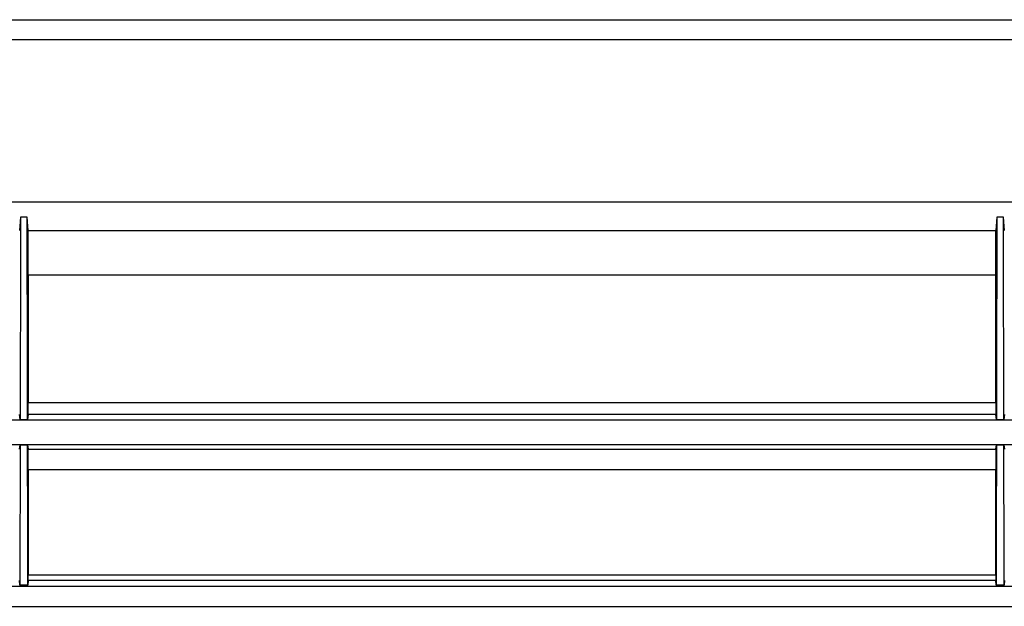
# Model space of a CAD drawing. Header units: millimetres. Extents: x 25 to 1935, y 715 to 2336.
# Tile 196 of 252: x 1689 to 1713, y 869 to 883. Entities that reach past the tile are written whole.
import ezdxf

# ---------------------------------------------------------------- set-up
doc = ezdxf.new("R2010")
doc.units = ezdxf.units.MM
doc.header["$LTSCALE"] = 2
doc.layers.get('0').update_dxf_attribs({"color": 2})

msp = doc.modelspace()

# ---------------------------------------------------------------- linework, layer by layer
at = {"color": 2, "linetype": 'Continuous', "lineweight": 30}
for p, q in [((1679.913, 883.42), (1753.113, 883.42)), ((1753.413, 882.92), (1665.613, 882.92)), ((1665.613, 878.92), (1753.413, 878.92)), ((1688.81, 878.542), (1688.788, 878.206)), ((1688.976, 878.542), (1688.81, 878.542)), ((1688.999, 878.206), (1688.976, 878.542)), ((1712.93, 878.542), (1712.908, 878.206)), ((1713.096, 878.542), (1712.93, 878.542)), ((1713.119, 878.206), (1713.096, 878.542)), ((1688.999, 878.206), (1712.908, 878.206)), ((1712.903, 877.104), (1689.003, 877.104)), ((1689.003, 873.955), (1712.903, 873.955)), ((1688.802, 873.531), (1688.785, 873.659)), ((1688.984, 873.531), (1688.802, 873.531)), ((1689.001, 873.659), (1688.984, 873.531)), ((1712.905, 873.659), (1689.001, 873.659)), ((1712.922, 873.531), (1712.905, 873.659)), ((1713.104, 873.531), (1712.922, 873.531)), ((1713.121, 873.659), (1713.104, 873.531)), ((1759.732, 873.52), (1644.1, 873.52)), ((1644.1, 872.92), (1759.762, 872.92)), ((1688.787, 872.806), (1688.801, 872.91)), ((1688.801, 872.91), (1688.985, 872.91)), ((1688.985, 872.91), (1689, 872.806)), ((1689, 872.806), (1712.907, 872.806)), ((1712.907, 872.806), (1712.921, 872.91)), ((1712.921, 872.91), (1713.105, 872.91)), ((1713.105, 872.91), (1713.12, 872.806)), ((1712.903, 872.294), (1689.003, 872.294)), ((1689.003, 869.695), (1712.903, 869.695)), ((1644.1, 869.422), (1800.04, 869.422)), ((1688.793, 869.44), (1688.784, 869.559)), ((1688.993, 869.44), (1688.793, 869.44)), ((1689.002, 869.559), (1688.993, 869.44)), ((1712.904, 869.559), (1689.002, 869.559)), ((1712.913, 869.44), (1712.904, 869.559)), ((1713.113, 869.44), (1712.913, 869.44)), ((1713.122, 869.559), (1713.113, 869.44)), ((1625.983, 868.92), (1800.044, 868.92))]:
    msp.add_line(p, q, dxfattribs=at)
at = {"color": 2, "linetype": 'Continuous', "lineweight": 30, "flags": 128}
for points in [[(1688.81, 878.542), (1688.809, 877.731), (1688.808, 876.921), (1688.807, 876.11), (1688.805, 875.3), (1688.804, 874.415), (1688.802, 873.531)], [(1712.93, 878.542), (1712.929, 877.731), (1712.928, 876.921), (1712.927, 876.11), (1712.925, 875.3), (1712.924, 874.415), (1712.922, 873.531)], [(1688.801, 872.91), (1688.799, 872.229), (1688.798, 871.548), (1688.796, 870.867), (1688.795, 870.186), (1688.793, 869.505), (1688.793, 869.44)], [(1712.921, 872.91), (1712.919, 872.229), (1712.918, 871.548), (1712.916, 870.867), (1712.915, 870.186), (1712.913, 869.505), (1712.913, 869.44)]]:
    msp.add_lwpolyline(points, dxfattribs=at)
at = {"color": 2, "linetype": 'Continuous', "lineweight": 30}
for points, knots in [([(1688.984, 873.531), (1688.984, 873.801), (1688.983, 874.071), (1688.983, 874.341), (1688.982, 874.612), (1688.982, 874.882), (1688.981, 875.152), (1688.981, 875.422), (1688.98, 875.692), (1688.98, 875.963), (1688.98, 876.233), (1688.979, 876.503), (1688.979, 876.773), (1688.978, 877.043), (1688.978, 877.314), (1688.977, 877.584), (1688.977, 877.903), (1688.976, 878.223), (1688.976, 878.542)], [0.06049896, 0.06049896, 0.06049896, 0.06049896, 0.06455182, 0.06455182, 0.06455182, 0.06860468, 0.06860468, 0.06860468, 0.07265754, 0.07265754, 0.07265754, 0.0767104, 0.0767104, 0.0767104, 0.08076327, 0.08076327, 0.08076327, 0.08555471, 0.08555471, 0.08555471, 0.08555471]), ([(1713.104, 873.531), (1713.104, 873.801), (1713.103, 874.071), (1713.103, 874.341), (1713.102, 874.612), (1713.102, 874.882), (1713.101, 875.152), (1713.101, 875.422), (1713.1, 875.692), (1713.1, 875.963), (1713.1, 876.233), (1713.099, 876.503), (1713.099, 876.773), (1713.098, 877.043), (1713.098, 877.314), (1713.097, 877.584), (1713.097, 877.903), (1713.096, 878.223), (1713.096, 878.542)], [0.06049896, 0.06049896, 0.06049896, 0.06049896, 0.06455182, 0.06455182, 0.06455182, 0.06860468, 0.06860468, 0.06860468, 0.07265754, 0.07265754, 0.07265754, 0.07671041, 0.07671041, 0.07671041, 0.08076327, 0.08076327, 0.08076327, 0.08555471, 0.08555471, 0.08555471, 0.08555471]), ([(1689.003, 877.104), (1689.003, 877.209), (1689.003, 877.316), (1689.003, 877.529), (1689.003, 877.638), (1689.002, 877.794), (1689.002, 877.846), (1689.001, 877.946), (1689.001, 877.993), (1689.001, 878.059), (1689.001, 878.08), (1689, 878.118), (1689, 878.135), (1689, 878.166), (1689, 878.178), (1688.999, 878.197), (1688.999, 878.203), (1688.999, 878.206)], [0, 0, 0, 0, 0.25, 0.25, 0.5, 0.5, 0.625, 0.625, 0.75, 0.75, 0.8125, 0.8125, 0.875, 0.875, 0.9375, 0.9375, 1, 1, 1, 1]), ([(1712.903, 877.104), (1712.903, 877.21), (1712.903, 877.316), (1712.904, 877.53), (1712.904, 877.638), (1712.904, 877.795), (1712.904, 877.847), (1712.905, 877.946), (1712.905, 877.994), (1712.906, 878.059), (1712.906, 878.08), (1712.906, 878.118), (1712.906, 878.136), (1712.907, 878.166), (1712.907, 878.178), (1712.907, 878.197), (1712.907, 878.204), (1712.908, 878.206)], [0, 0, 0, 0, 0.25, 0.25, 0.5, 0.5, 0.625, 0.625, 0.75, 0.75, 0.8125, 0.8125, 0.875, 0.875, 0.9375, 0.9375, 1, 1, 1, 1]), ([(1689.001, 873.659), (1689.001, 873.661), (1689.002, 873.67), (1689.002, 873.7), (1689.002, 873.721), (1689.003, 873.8), (1689.003, 873.874), (1689.003, 873.955)], [0, 0, 0, 0, 0.25, 0.25, 0.5, 0.5, 1, 1, 1, 1]), ([(1712.903, 873.955), (1712.903, 873.914), (1712.903, 873.876), (1712.903, 873.806), (1712.904, 873.774), (1712.904, 873.695), (1712.905, 873.664), (1712.905, 873.659)], [0, 0, 0, 0, 0.25, 0.25, 0.5, 0.5, 1, 1, 1, 1]), ([(1688.993, 869.44), (1688.992, 869.667), (1688.992, 869.894), (1688.991, 870.121), (1688.991, 870.348), (1688.99, 870.575), (1688.99, 870.802), (1688.989, 871.029), (1688.989, 871.256), (1688.988, 871.483), (1688.988, 871.721), (1688.987, 871.959), (1688.987, 872.196), (1688.986, 872.434), (1688.986, 872.672), (1688.985, 872.91)], [0, 0, 0, 0, 0.00340507, 0.00340507, 0.00340507, 0.00681014, 0.00681014, 0.00681014, 0.0102152, 0.0102152, 0.0102152, 0.0137829, 0.0137829, 0.0137829, 0.01735059, 0.01735059, 0.01735059, 0.01735059]), ([(1689.003, 872.294), (1689.003, 872.323), (1689.003, 872.353), (1689.003, 872.413), (1689.003, 872.443), (1689.003, 872.532), (1689.002, 872.589), (1689.002, 872.662), (1689.002, 872.685), (1689.001, 872.725), (1689.001, 872.742), (1689.001, 872.771), (1689, 872.783), (1689, 872.799), (1689, 872.804), (1689, 872.806)], [0, 0, 0, 0, 0.125, 0.125, 0.25, 0.25, 0.5, 0.5, 0.625, 0.625, 0.75, 0.75, 0.875, 0.875, 1, 1, 1, 1]), ([(1712.907, 872.806), (1712.906, 872.804), (1712.906, 872.799), (1712.906, 872.783), (1712.906, 872.771), (1712.905, 872.728), (1712.905, 872.687), (1712.904, 872.614), (1712.904, 872.587), (1712.904, 872.532), (1712.904, 872.503), (1712.903, 872.443), (1712.903, 872.413), (1712.903, 872.353), (1712.903, 872.323), (1712.903, 872.294)], [0, 0, 0, 0, 0.125, 0.125, 0.25, 0.25, 0.5, 0.5, 0.625, 0.625, 0.75, 0.75, 0.875, 0.875, 1, 1, 1, 1]), ([(1713.113, 869.44), (1713.112, 869.667), (1713.112, 869.894), (1713.111, 870.121), (1713.111, 870.348), (1713.11, 870.575), (1713.11, 870.802), (1713.109, 871.029), (1713.109, 871.256), (1713.108, 871.483), (1713.108, 871.721), (1713.107, 871.959), (1713.107, 872.196), (1713.106, 872.434), (1713.106, 872.672), (1713.105, 872.91)], [0, 0, 0, 0, 0.00340507, 0.00340507, 0.00340507, 0.00681014, 0.00681014, 0.00681014, 0.0102152, 0.0102152, 0.0102152, 0.0137829, 0.0137829, 0.0137829, 0.01735059, 0.01735059, 0.01735059, 0.01735059]), ([(1689.002, 869.559), (1689.003, 869.562), (1689.003, 869.577), (1689.003, 869.625), (1689.003, 869.658), (1689.003, 869.695)], [0, 0, 0, 0, 0.5, 0.5, 1, 1, 1, 1]), ([(1712.903, 869.695), (1712.903, 869.658), (1712.903, 869.625), (1712.904, 869.577), (1712.904, 869.562), (1712.904, 869.559)], [0, 0, 0, 0, 0.5, 0.5, 1, 1, 1, 1])]:
    msp.add_open_spline(points, degree=3, knots=knots, dxfattribs=at)
for points in [[(1689.003, 877.104), (1689.003, 876.049), (1689.003, 874.999), (1689.003, 873.955)], [(1712.903, 873.955), (1712.903, 874.999), (1712.903, 876.049), (1712.903, 877.104)], [(1689.003, 872.294), (1689.003, 871.423), (1689.003, 870.556), (1689.003, 869.695)], [(1712.903, 869.695), (1712.903, 870.556), (1712.903, 871.423), (1712.903, 872.294)]]:
    msp.add_open_spline(points, degree=3, dxfattribs=at)

doc.saveas('drawing.dxf')
